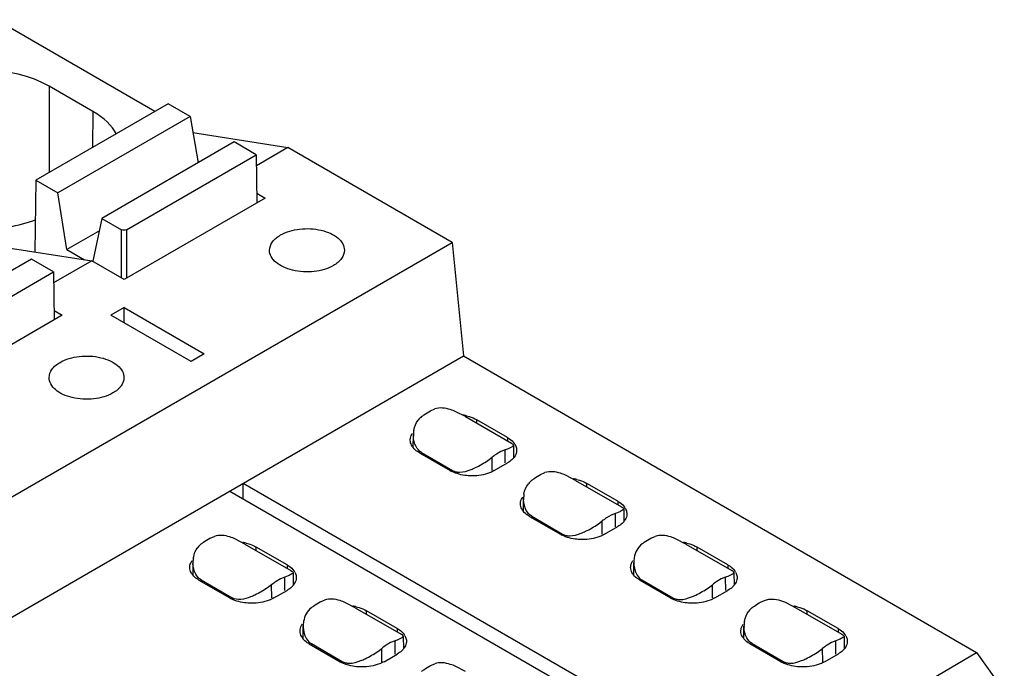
# Model space of a CAD drawing. Header units: inches. Extents: x 0 to 22, y 0 to 17.
# Tile 16 of 51: x 3.4 to 4, y 14.4 to 14.8. Entities that reach past the tile are written whole.
import ezdxf

# ---------------------------------------------------------------- set-up
doc = ezdxf.new("R2010")
doc.units = ezdxf.units.IN
doc.header["$LTSCALE"] = 1.21
doc.header["$MEASUREMENT"] = 0
doc.layers.get('0').update_dxf_attribs({"linetype": 'CONTINUOUS'})

msp = doc.modelspace()

# ---------------------------------------------------------------- linework, layer by layer
at = {"color": 7, "linetype": 'CONTINUOUS'}
for p, q in [((3.48162, 14.73931), (3.3814, 14.79717)), ((3.4148, 14.75531), (3.4148, 14.70073)), ((3.44252, 14.73931), (3.4148, 14.75531)), ((3.48997, 14.74413), (3.40645, 14.6959)), ((3.50389, 14.73609), (3.48997, 14.74413)), ((3.44252, 14.73931), (3.44217, 14.71653)), ((3.50389, 14.73609), (3.42037, 14.68787)), ((3.50389, 14.73609), (3.50897, 14.70688)), ((3.50565, 14.72595), (3.56561, 14.71653)), ((3.53173, 14.72002), (3.44821, 14.67179)), ((3.54565, 14.71198), (3.53173, 14.72002)), ((3.46367, 14.66465), (3.54565, 14.71198)), ((3.54565, 14.71198), (3.5461, 14.68171)), ((3.56561, 14.71653), (3.54575, 14.70506)), ((3.66931, 14.65665), (3.56561, 14.71653)), ((3.40645, 14.6959), (3.40577, 14.65057)), ((3.40645, 14.6959), (3.42037, 14.68787)), ((3.42605, 14.65217), (3.42037, 14.68787)), ((3.54601, 14.68766), (3.55121, 14.68466)), ((3.55121, 14.68466), (3.46213, 14.63322)), ((3.44821, 14.67179), (3.44246, 14.64484)), ((3.44821, 14.67179), (3.46059, 14.66465)), ((3.44655, 14.664), (3.42605, 14.65217)), ((3.46046, 14.63418), (3.46046, 14.66472)), ((3.4638, 14.66472), (3.4638, 14.63418)), ((2.52235, 13.99441), (3.66931, 14.65665)), ((3.66931, 14.65665), (3.67649, 14.585)), ((3.38034, 14.6545), (3.44173, 14.645)), ((3.42605, 14.65217), (3.43726, 14.64569)), ((3.40367, 14.64608), (3.32015, 14.59785)), ((3.41759, 14.63804), (3.40367, 14.64608)), ((3.44173, 14.645), (3.41769, 14.63112)), ((3.46213, 14.63322), (3.44173, 14.645)), ((3.33562, 14.59071), (3.41759, 14.63804)), ((3.41759, 14.63804), (3.41805, 14.60777)), ((3.41796, 14.61372), (3.42316, 14.61072)), ((3.46213, 14.61554), (3.45378, 14.61072)), ((3.46213, 14.60589), (3.46213, 14.61554)), ((3.46213, 14.61554), (3.51281, 14.58628)), ((3.42316, 14.61072), (3.33407, 14.55928)), ((3.50446, 14.58146), (3.45378, 14.61072)), ((2.52953, 13.92276), (3.67649, 14.585)), ((3.51281, 14.58628), (3.50446, 14.58146)), ((3.67649, 14.585), (4.00052, 14.39791)), ((3.65563, 14.55037), (3.65839, 14.55157)), ((3.67771, 14.54673), (3.6717, 14.54985)), ((3.67771, 14.54673), (3.70676, 14.52996)), ((3.68484, 14.54261), (3.68484, 14.54482)), ((3.70433, 14.53357), (3.68484, 14.54482)), ((3.64484, 14.52723), (3.64487, 14.53516)), ((3.70433, 14.53357), (3.70433, 14.53136)), ((3.70287, 14.52588), (3.7001, 14.52469)), ((3.70294, 14.51748), (3.70287, 14.52588)), ((3.70756, 14.52945), (3.70676, 14.52996)), ((3.70783, 14.52822), (3.7081, 14.52873)), ((3.7081, 14.52873), (3.70815, 14.52081)), ((3.64865, 14.52392), (3.66814, 14.51267)), ((3.65004, 14.52406), (3.65004, 14.52312)), ((3.65004, 14.52406), (3.66953, 14.51281)), ((3.69196, 14.51916), (3.69455, 14.52107)), ((3.69458, 14.51267), (3.69455, 14.52107)), ((3.7001, 14.52469), (3.69732, 14.52308)), ((3.69598, 14.51267), (3.70433, 14.51749)), ((3.66953, 14.51214), (3.66953, 14.51281)), ((3.66953, 14.51281), (3.67166, 14.51196)), ((3.72523, 14.51018), (3.72799, 14.51138)), ((3.74731, 14.50654), (3.7413, 14.50966)), ((3.53729, 14.49499), (3.53729, 14.50464)), ((3.84791, 14.32529), (3.53729, 14.50464)), ((3.74731, 14.50654), (3.77636, 14.48977)), ((3.75444, 14.50243), (3.75444, 14.50464)), ((3.77393, 14.49338), (3.75444, 14.50464)), ((3.52894, 14.49981), (3.83956, 14.32047)), ((3.71443, 14.48705), (3.71446, 14.49498)), ((3.77393, 14.49338), (3.77393, 14.49118)), ((3.77769, 14.48854), (3.77775, 14.48063)), ((3.71825, 14.48374), (3.73773, 14.47249)), ((3.71964, 14.48387), (3.71963, 14.48294)), ((3.71964, 14.48387), (3.73913, 14.47262)), ((3.7697, 14.4845), (3.76691, 14.48289)), ((3.77247, 14.4857), (3.7697, 14.4845)), ((3.77462, 14.48652), (3.77247, 14.4857)), ((3.77253, 14.4773), (3.77247, 14.4857)), ((3.76156, 14.47897), (3.76415, 14.48089)), ((3.76418, 14.47248), (3.76415, 14.48089)), ((3.76557, 14.47249), (3.77393, 14.47731)), ((3.51643, 14.47), (3.5192, 14.4712)), ((3.53852, 14.46636), (3.53251, 14.46948)), ((3.73913, 14.47262), (3.73913, 14.47195)), ((3.73913, 14.47262), (3.74125, 14.47177)), ((3.79482, 14.47), (3.79759, 14.4712)), ((3.81691, 14.46636), (3.81089, 14.46948)), ((3.53852, 14.46636), (3.56757, 14.44959)), ((3.54565, 14.46224), (3.54565, 14.46445)), ((3.56513, 14.4532), (3.54565, 14.46445)), ((3.81691, 14.46636), (3.84596, 14.44959)), ((3.82403, 14.46224), (3.82403, 14.46445)), ((3.84352, 14.4532), (3.82403, 14.46445)), ((3.50567, 14.45479), (3.50564, 14.44686)), ((3.56513, 14.4532), (3.56513, 14.45099)), ((3.78403, 14.44686), (3.78406, 14.45479)), ((3.84352, 14.4532), (3.84352, 14.45099)), ((3.56368, 14.44552), (3.56091, 14.44432)), ((3.56583, 14.44634), (3.56368, 14.44552)), ((3.56374, 14.43711), (3.56368, 14.44552)), ((3.5689, 14.44836), (3.56896, 14.44044)), ((3.84207, 14.44552), (3.8393, 14.44432)), ((3.84213, 14.43711), (3.84207, 14.44552)), ((3.84676, 14.44908), (3.84596, 14.44959)), ((3.84703, 14.44785), (3.84729, 14.44836)), ((3.84729, 14.44836), (3.84735, 14.44044)), ((3.50946, 14.44356), (3.52894, 14.4323)), ((3.51084, 14.44275), (3.51085, 14.44369)), ((3.51085, 14.44369), (3.53033, 14.43244)), ((3.55536, 14.4407), (3.55267, 14.43872)), ((3.55539, 14.4323), (3.55536, 14.4407)), ((3.56091, 14.44432), (3.55812, 14.44271)), ((3.78784, 14.44356), (3.80733, 14.4323)), ((3.78924, 14.44369), (3.78923, 14.44275)), ((3.78924, 14.44369), (3.80872, 14.43244)), ((3.83116, 14.43879), (3.83375, 14.4407)), ((3.83378, 14.4323), (3.83375, 14.4407)), ((3.8393, 14.44432), (3.83651, 14.44271)), ((3.53034, 14.43177), (3.53033, 14.43244)), ((3.55678, 14.4323), (3.56513, 14.43713)), ((3.80873, 14.43177), (3.80872, 14.43244)), ((3.80872, 14.43244), (3.81085, 14.43159)), ((3.83517, 14.4323), (3.84352, 14.43713)), ((3.58603, 14.42981), (3.5888, 14.43101)), ((3.60811, 14.42617), (3.6021, 14.42929)), ((3.60811, 14.42617), (3.63716, 14.4094)), ((3.86442, 14.42981), (3.86718, 14.43101)), ((3.8805, 14.42929), (3.8865, 14.42617)), ((3.8865, 14.42617), (3.91555, 14.4094)), ((3.61524, 14.42206), (3.61524, 14.42427)), ((3.63473, 14.41301), (3.61524, 14.42427)), ((3.89363, 14.42206), (3.89363, 14.42427)), ((3.91312, 14.41301), (3.89363, 14.42427)), ((3.57524, 14.40668), (3.57527, 14.41461)), ((3.85363, 14.40668), (3.85366, 14.41461)), ((3.63473, 14.41301), (3.63473, 14.41081)), ((3.63796, 14.40889), (3.63716, 14.4094)), ((3.63824, 14.40767), (3.6385, 14.40817)), ((3.6385, 14.40817), (3.63856, 14.40026)), ((3.91312, 14.41301), (3.91312, 14.41081)), ((3.91689, 14.40817), (3.91695, 14.40026)), ((3.57905, 14.40337), (3.59854, 14.39212)), ((3.58044, 14.4035), (3.58044, 14.40257)), ((3.58044, 14.4035), (3.59993, 14.39225)), ((3.63051, 14.40413), (3.62772, 14.40252)), ((3.63328, 14.40533), (3.63051, 14.40413)), ((3.63334, 14.39693), (3.63328, 14.40533)), ((3.87693, 14.39212), (3.85744, 14.40337)), ((3.85883, 14.4035), (3.85883, 14.40257)), ((3.85883, 14.4035), (3.87832, 14.39225)), ((3.9089, 14.40413), (3.90611, 14.40252)), ((3.91166, 14.40533), (3.9089, 14.40413)), ((3.91381, 14.40615), (3.91166, 14.40533)), ((3.91173, 14.39693), (3.91166, 14.40533)), ((3.62237, 14.3986), (3.62495, 14.40052)), ((3.62499, 14.39211), (3.62496, 14.40052)), ((3.62638, 14.39212), (3.63473, 14.39694)), ((3.8584, 14.31441), (4.00052, 14.39791)), ((3.90075, 14.3986), (3.90334, 14.40052)), ((3.90338, 14.39211), (3.90334, 14.40052)), ((3.91312, 14.39694), (3.90477, 14.39212)), ((4.00052, 14.39791), (4.01805, 14.37335)), ((3.59993, 14.39158), (3.59993, 14.39225)), ((3.59993, 14.39225), (3.60206, 14.39141)), ((3.65563, 14.38963), (3.65839, 14.39083)), ((3.67771, 14.38599), (3.6717, 14.38911)), ((3.87832, 14.39225), (3.87832, 14.39158)), ((3.87832, 14.39225), (3.88045, 14.39141))]:
    msp.add_line(p, q, dxfattribs=at)
for centre, radius, start, end in [((3.65812, 14.53667), 0.0129, 128.60548, 142.19998), ((3.67143, 14.51789), 0.03022, 76.67771, 80.6531), ((3.66205, 14.53511), 0.01719, 170.04128, 179.81751), ((3.6624, 14.5351), 0.01753, 179.79096, 182.4145), ((3.65239, 14.53337), 0.00986, 215.4742, 218.75991), ((3.70133, 14.52465), 0.00895, 29.42888, 35.50282), ((3.71657, 14.49358), 0.03522, 123.13999, 128.69514), ((3.69991, 14.52748), 0.01073, 318.01463, 321.33013), ((3.7006, 14.52693), 0.00985, 321.3334, 324.52712), ((3.67777, 14.52937), 0.01928, 240.03476, 243.47373), ((3.74103, 14.47771), 0.03022, 76.67771, 80.6531), ((3.72772, 14.49649), 0.0129, 128.60548, 142.19998), ((3.73165, 14.49492), 0.01719, 170.04128, 179.81751), ((3.732, 14.49491), 0.01753, 179.79096, 182.4145), ((3.77093, 14.48446), 0.00895, 29.42411, 35.5029), ((3.72198, 14.49318), 0.00986, 215.47421, 218.75999), ((3.78617, 14.4534), 0.03522, 123.13999, 128.69514), ((3.76951, 14.4873), 0.01073, 318.01465, 321.3302), ((3.7702, 14.48674), 0.00985, 321.33348, 324.52712), ((3.74736, 14.48919), 0.01928, 240.03476, 243.47377), ((3.51893, 14.4563), 0.0129, 128.60547, 142.19998), ((3.53224, 14.43752), 0.03022, 76.67771, 80.6531), ((3.81063, 14.43752), 0.03022, 76.67771, 80.6531), ((3.52286, 14.45474), 0.01719, 170.04127, 179.81751), ((3.80124, 14.45474), 0.01718, 170.01213, 179.81827), ((3.5232, 14.45473), 0.01753, 179.79096, 182.4145), ((3.51319, 14.453), 0.00986, 215.4742, 218.75991), ((3.56214, 14.44428), 0.00895, 29.42411, 35.5029), ((3.79158, 14.453), 0.00986, 215.4742, 218.75991), ((3.79358, 14.45104), 0.00854, 223.87166, 232.65089), ((3.84053, 14.44428), 0.00895, 29.42888, 35.50282), ((3.57738, 14.41322), 0.03522, 123.13999, 128.69514), ((3.56072, 14.44711), 0.01073, 318.01466, 321.3302), ((3.56141, 14.44656), 0.00985, 321.33348, 324.52712), ((3.79321, 14.45055), 0.00793, 232.67475, 239.95269), ((3.85577, 14.41322), 0.03522, 123.13999, 128.69514), ((3.83911, 14.44711), 0.01073, 318.01463, 321.33013), ((3.8398, 14.44656), 0.00985, 321.3334, 324.52712), ((3.53857, 14.449), 0.01928, 240.03476, 243.47377), ((3.81696, 14.449), 0.01928, 240.03476, 243.47373), ((3.60183, 14.39734), 0.03022, 76.67771, 80.6531), ((3.86691, 14.41612), 0.0129, 128.60548, 142.19998), ((3.88022, 14.39734), 0.03022, 76.67772, 80.65357), ((3.59245, 14.41455), 0.01718, 170.01213, 179.81827), ((3.87084, 14.41455), 0.01719, 170.04128, 179.81751), ((3.87119, 14.41455), 0.01753, 179.79096, 182.4145), ((3.63173, 14.40409), 0.00895, 29.42881, 35.50282), ((3.91012, 14.40409), 0.00895, 29.42411, 35.5029), ((3.58279, 14.41281), 0.00986, 215.47421, 218.75999), ((3.58479, 14.41085), 0.00854, 223.87166, 232.65079), ((3.58441, 14.41037), 0.00793, 232.67466, 239.95268), ((3.64697, 14.37303), 0.03522, 123.13999, 128.69514), ((3.86118, 14.41281), 0.00986, 215.47421, 218.75999), ((3.92536, 14.37303), 0.03522, 123.13999, 128.69514), ((3.63032, 14.40693), 0.01073, 318.01465, 321.3302), ((3.631, 14.40638), 0.00985, 321.33348, 324.52712), ((3.9087, 14.40693), 0.01073, 318.01465, 321.3302), ((3.90939, 14.40638), 0.00985, 321.33348, 324.52712), ((3.60817, 14.40882), 0.01928, 240.03476, 243.47377), ((3.88656, 14.40882), 0.01928, 240.03476, 243.47377)]:
    msp.add_arc(centre, radius, start, end, dxfattribs=at)
for centre, ratio, start_param, end_param in [((3.37305, 14.7312), 0.577431, 0.785436, 2.356156), ((3.40075, 14.7152), 0.577343, 0.291561, 0.78536), ((3.37305, 14.6992), 0.577431, -1.623029, -0.968842)]:
    msp.add_ellipse(centre, major_axis=(0.05906, 0), ratio=ratio, start_param=start_param, end_param=end_param, dxfattribs=at)
for points, knots in [([(3.46367, 14.66465), (3.46322, 14.66439), (3.46213, 14.66427), (3.46104, 14.66439), (3.46059, 14.66465)], [0, 0, 0, 0, 0.5, 1, 1, 1, 1]), ([(3.56096, 14.66135), (3.56461, 14.66346), (3.57335, 14.66582), (3.58439, 14.66526), (3.5925, 14.66256), (3.59725, 14.65967), (3.60046, 14.65601), (3.60128, 14.65307), (3.60128, 14.6517)], [0, 0, 0, 0, 0.269931, 0.561319, 0.695461, 0.813132, 0.912847, 1, 1, 1, 1]), ([(3.55404, 14.6517), (3.55404, 14.65354), (3.55565, 14.65765), (3.559, 14.66022), (3.56096, 14.66135)], [0, 0, 0, 0, 0.449251, 1, 1, 1, 1]), ([(3.59436, 14.64206), (3.59071, 14.63995), (3.58197, 14.63759), (3.57093, 14.63814), (3.56282, 14.64085), (3.55808, 14.64374), (3.55486, 14.64739), (3.55404, 14.65034), (3.55404, 14.6517)], [0, 0, 0, 0, 0.269931, 0.561319, 0.695461, 0.813132, 0.912847, 1, 1, 1, 1]), ([(3.60128, 14.6517), (3.60128, 14.64986), (3.59967, 14.64576), (3.59632, 14.64319), (3.59436, 14.64206)], [0, 0, 0, 0, 0.449251, 1, 1, 1, 1]), ([(3.42176, 14.58098), (3.42542, 14.58309), (3.43415, 14.58545), (3.4452, 14.58489), (3.45331, 14.58219), (3.45805, 14.5793), (3.46126, 14.57565), (3.46209, 14.5727), (3.46209, 14.57134)], [0, 0, 0, 0, 0.269931, 0.561319, 0.695461, 0.813132, 0.912847, 1, 1, 1, 1]), ([(3.41485, 14.57134), (3.41484, 14.57318), (3.41645, 14.57728), (3.41981, 14.57985), (3.42176, 14.58098)], [0, 0, 0, 0, 0.449251, 1, 1, 1, 1]), ([(3.45517, 14.56169), (3.45152, 14.55958), (3.44278, 14.55722), (3.43173, 14.55778), (3.42363, 14.56048), (3.41888, 14.56337), (3.41567, 14.56702), (3.41485, 14.56997), (3.41485, 14.57134)], [0, 0, 0, 0, 0.269931, 0.561319, 0.695461, 0.813132, 0.912847, 1, 1, 1, 1]), ([(3.46209, 14.57134), (3.46209, 14.5695), (3.46048, 14.56539), (3.45712, 14.56282), (3.45517, 14.56169)], [0, 0, 0, 0, 0.449251, 1, 1, 1, 1]), ([(3.65007, 14.54676), (3.65052, 14.54712), (3.65228, 14.54845), (3.65417, 14.54963), (3.65563, 14.55037)], [0, 0, 0, 0, 0.260914, 1, 1, 1, 1]), ([(3.6717, 14.54985), (3.67055, 14.55035), (3.66638, 14.55198), (3.66146, 14.55267), (3.65839, 14.55157)], [0, 0, 0, 0, 0.278237, 1, 1, 1, 1]), ([(3.6784, 14.5473), (3.67899, 14.54716), (3.68121, 14.54655), (3.68337, 14.54567), (3.68484, 14.54482)], [0, 0, 0, 0, 0.264471, 1, 1, 1, 1]), ([(3.64289, 14.53196), (3.64289, 14.53233), (3.64301, 14.53387), (3.64368, 14.53533), (3.64436, 14.53628)], [0, 0, 0, 0, 0.24068, 1, 1, 1, 1]), ([(3.64436, 14.52765), (3.64412, 14.52798), (3.64331, 14.52928), (3.64289, 14.53084), (3.64289, 14.53196)], [0, 0, 0, 0, 0.266182, 1, 1, 1, 1]), ([(3.70433, 14.53357), (3.70477, 14.53331), (3.70638, 14.53229), (3.70781, 14.53098), (3.70862, 14.52985)], [0, 0, 0, 0, 0.270726, 1, 1, 1, 1]), ([(3.64865, 14.52392), (3.64825, 14.52415), (3.6468, 14.52507), (3.64549, 14.52622), (3.6447, 14.52719)], [0, 0, 0, 0, 0.268093, 1, 1, 1, 1]), ([(3.70287, 14.52588), (3.70398, 14.52628), (3.70566, 14.52696), (3.70737, 14.52776), (3.70783, 14.52822)], [0, 0, 0, 0, 0.642308, 1, 1, 1, 1]), ([(3.7081, 14.52873), (3.70809, 14.52879), (3.70803, 14.52909), (3.70776, 14.5293), (3.70756, 14.52945)], [0, 0, 0, 0, 0.191623, 1, 1, 1, 1]), ([(3.71009, 14.52553), (3.71009, 14.52516), (3.70996, 14.52363), (3.70929, 14.52216), (3.70862, 14.52122)], [0, 0, 0, 0, 0.24068, 1, 1, 1, 1]), ([(3.70913, 14.52905), (3.70928, 14.52877), (3.70983, 14.52767), (3.71009, 14.52643), (3.71009, 14.52553)], [0, 0, 0, 0, 0.261016, 1, 1, 1, 1]), ([(3.68128, 14.51335), (3.68221, 14.51372), (3.68592, 14.51536), (3.68945, 14.51742), (3.69196, 14.51916)], [0, 0, 0, 0, 0.246378, 1, 1, 1, 1]), ([(3.70789, 14.5203), (3.70765, 14.52004), (3.70658, 14.51896), (3.70533, 14.51807), (3.70433, 14.51749)], [0, 0, 0, 0, 0.23511, 1, 1, 1, 1]), ([(3.67166, 14.51196), (3.67241, 14.51178), (3.6757, 14.51145), (3.67895, 14.51243), (3.68128, 14.51335)], [0, 0, 0, 0, 0.235812, 1, 1, 1, 1]), ([(3.68206, 14.50934), (3.68089, 14.50934), (3.67648, 14.50957), (3.67207, 14.51067), (3.66916, 14.51212)], [0, 0, 0, 0, 0.263914, 1, 1, 1, 1]), ([(3.69598, 14.51267), (3.69503, 14.51212), (3.69065, 14.5101), (3.68576, 14.50934), (3.68206, 14.50934)], [0, 0, 0, 0, 0.228788, 1, 1, 1, 1]), ([(3.71967, 14.50657), (3.72012, 14.50693), (3.72188, 14.50827), (3.72377, 14.50945), (3.72523, 14.51018)], [0, 0, 0, 0, 0.260914, 1, 1, 1, 1]), ([(3.7413, 14.50966), (3.74015, 14.51017), (3.73598, 14.51179), (3.73106, 14.51249), (3.72799, 14.51138)], [0, 0, 0, 0, 0.278237, 1, 1, 1, 1]), ([(3.74799, 14.50711), (3.74859, 14.50697), (3.75081, 14.50637), (3.75297, 14.50548), (3.75444, 14.50464)], [0, 0, 0, 0, 0.264471, 1, 1, 1, 1]), ([(3.71248, 14.49178), (3.71248, 14.49215), (3.71261, 14.49368), (3.71328, 14.49514), (3.71396, 14.49609)], [0, 0, 0, 0, 0.24068, 1, 1, 1, 1]), ([(3.71396, 14.48746), (3.71372, 14.48779), (3.71291, 14.4891), (3.71248, 14.49065), (3.71248, 14.49178)], [0, 0, 0, 0, 0.266182, 1, 1, 1, 1]), ([(3.77393, 14.49338), (3.77437, 14.49313), (3.77597, 14.49211), (3.77741, 14.49079), (3.77822, 14.48966)], [0, 0, 0, 0, 0.270726, 1, 1, 1, 1]), ([(3.77769, 14.48854), (3.7777, 14.48816), (3.77644, 14.48729), (3.77542, 14.48685), (3.77462, 14.48652)], [0, 0, 0, 0, 0.310349, 1, 1, 1, 1]), ([(3.77636, 14.48977), (3.77668, 14.48959), (3.77717, 14.4893), (3.77762, 14.48886), (3.77768, 14.48866)], [0, 0, 0, 0, 0.636074, 1, 1, 1, 1]), ([(3.77873, 14.48886), (3.77888, 14.48858), (3.77942, 14.48749), (3.77969, 14.48625), (3.77969, 14.48535)], [0, 0, 0, 0, 0.261012, 1, 1, 1, 1]), ([(3.71825, 14.48374), (3.71785, 14.48397), (3.7164, 14.48488), (3.71508, 14.48603), (3.7143, 14.48701)], [0, 0, 0, 0, 0.268093, 1, 1, 1, 1]), ([(3.77969, 14.48535), (3.77969, 14.48498), (3.77956, 14.48344), (3.77889, 14.48198), (3.77822, 14.48103)], [0, 0, 0, 0, 0.24068, 1, 1, 1, 1]), ([(3.75087, 14.47317), (3.7518, 14.47353), (3.75552, 14.47517), (3.75904, 14.47724), (3.76156, 14.47897)], [0, 0, 0, 0, 0.246378, 1, 1, 1, 1]), ([(3.77748, 14.48012), (3.77725, 14.47986), (3.77618, 14.47878), (3.77493, 14.47789), (3.77393, 14.47731)], [0, 0, 0, 0, 0.23511, 1, 1, 1, 1]), ([(3.51088, 14.46639), (3.51133, 14.46675), (3.51309, 14.46808), (3.51498, 14.46926), (3.51643, 14.47)], [0, 0, 0, 0, 0.260914, 1, 1, 1, 1]), ([(3.53251, 14.46948), (3.53136, 14.46998), (3.52719, 14.47161), (3.52227, 14.4723), (3.5192, 14.4712)], [0, 0, 0, 0, 0.278237, 1, 1, 1, 1]), ([(3.75165, 14.46916), (3.75049, 14.46916), (3.74608, 14.46939), (3.74166, 14.47049), (3.73875, 14.47194)], [0, 0, 0, 0, 0.263914, 1, 1, 1, 1]), ([(3.74125, 14.47177), (3.742, 14.47159), (3.7453, 14.47127), (3.74855, 14.47225), (3.75087, 14.47317)], [0, 0, 0, 0, 0.235812, 1, 1, 1, 1]), ([(3.76557, 14.47249), (3.76462, 14.47194), (3.76025, 14.46991), (3.75536, 14.46916), (3.75165, 14.46916)], [0, 0, 0, 0, 0.228788, 1, 1, 1, 1]), ([(3.78927, 14.46639), (3.78972, 14.46675), (3.79148, 14.46808), (3.79336, 14.46926), (3.79482, 14.47)], [0, 0, 0, 0, 0.260914, 1, 1, 1, 1]), ([(3.81089, 14.46948), (3.80974, 14.46998), (3.80558, 14.47161), (3.80066, 14.4723), (3.79759, 14.4712)], [0, 0, 0, 0, 0.278237, 1, 1, 1, 1]), ([(3.5392, 14.46693), (3.5398, 14.46679), (3.54202, 14.46618), (3.54418, 14.4653), (3.54565, 14.46445)], [0, 0, 0, 0, 0.264471, 1, 1, 1, 1]), ([(3.78927, 14.46639), (3.78794, 14.46533), (3.78571, 14.46266), (3.78462, 14.45938), (3.78432, 14.45772)], [0, 0, 0, 0, 0.499882, 1, 1, 1, 1]), ([(3.81759, 14.46693), (3.81818, 14.46679), (3.82041, 14.46618), (3.82257, 14.4653), (3.82403, 14.46445)], [0, 0, 0, 0, 0.264471, 1, 1, 1, 1]), ([(3.50369, 14.45159), (3.50369, 14.45196), (3.50382, 14.4535), (3.50449, 14.45496), (3.50516, 14.45591)], [0, 0, 0, 0, 0.24068, 1, 1, 1, 1]), ([(3.50516, 14.44728), (3.50493, 14.44761), (3.50412, 14.44891), (3.50369, 14.45047), (3.50369, 14.45159)], [0, 0, 0, 0, 0.266182, 1, 1, 1, 1]), ([(3.56513, 14.4532), (3.56558, 14.45294), (3.56718, 14.45192), (3.56862, 14.45061), (3.56942, 14.44948)], [0, 0, 0, 0, 0.270726, 1, 1, 1, 1]), ([(3.78208, 14.45159), (3.78208, 14.45196), (3.78221, 14.4535), (3.78288, 14.45496), (3.78355, 14.45591)], [0, 0, 0, 0, 0.24068, 1, 1, 1, 1]), ([(3.78355, 14.44728), (3.78332, 14.44761), (3.78251, 14.44891), (3.78208, 14.45047), (3.78208, 14.45159)], [0, 0, 0, 0, 0.266182, 1, 1, 1, 1]), ([(3.78406, 14.45479), (3.78406, 14.45391), (3.7843, 14.45047), (3.78564, 14.44697), (3.78742, 14.44512)], [0, 0, 0, 0, 0.257044, 1, 1, 1, 1]), ([(3.84352, 14.4532), (3.84397, 14.45294), (3.84557, 14.45192), (3.84701, 14.45061), (3.84781, 14.44948)], [0, 0, 0, 0, 0.270726, 1, 1, 1, 1]), ([(3.50946, 14.44356), (3.50906, 14.44378), (3.50761, 14.4447), (3.50629, 14.44585), (3.50551, 14.44683)], [0, 0, 0, 0, 0.268093, 1, 1, 1, 1]), ([(3.5689, 14.44836), (3.5689, 14.44797), (3.56765, 14.4471), (3.56662, 14.44667), (3.56583, 14.44634)], [0, 0, 0, 0, 0.310349, 1, 1, 1, 1]), ([(3.56757, 14.44959), (3.56789, 14.4494), (3.56838, 14.44912), (3.56883, 14.44868), (3.56889, 14.44847)], [0, 0, 0, 0, 0.636074, 1, 1, 1, 1]), ([(3.5709, 14.44516), (3.5709, 14.44479), (3.57077, 14.44326), (3.5701, 14.4418), (3.56942, 14.44085)], [0, 0, 0, 0, 0.24068, 1, 1, 1, 1]), ([(3.56993, 14.44868), (3.57009, 14.4484), (3.57063, 14.4473), (3.5709, 14.44607), (3.5709, 14.44516)], [0, 0, 0, 0, 0.261012, 1, 1, 1, 1]), ([(3.78784, 14.44356), (3.78745, 14.44378), (3.786, 14.4447), (3.78468, 14.44585), (3.78389, 14.44683)], [0, 0, 0, 0, 0.268093, 1, 1, 1, 1]), ([(3.84207, 14.44552), (3.84318, 14.44591), (3.84486, 14.44659), (3.84656, 14.44739), (3.84703, 14.44785)], [0, 0, 0, 0, 0.642308, 1, 1, 1, 1]), ([(3.84729, 14.44836), (3.84729, 14.44842), (3.84722, 14.44872), (3.84695, 14.44893), (3.84676, 14.44908)], [0, 0, 0, 0, 0.191623, 1, 1, 1, 1]), ([(3.84929, 14.44516), (3.84929, 14.44479), (3.84916, 14.44326), (3.84849, 14.4418), (3.84781, 14.44085)], [0, 0, 0, 0, 0.24068, 1, 1, 1, 1]), ([(3.84832, 14.44868), (3.84848, 14.4484), (3.84902, 14.4473), (3.84929, 14.44607), (3.84929, 14.44516)], [0, 0, 0, 0, 0.261016, 1, 1, 1, 1]), ([(3.55267, 14.43872), (3.55017, 14.437), (3.54668, 14.43497), (3.543, 14.43334), (3.54208, 14.43298)], [0, 0, 0, 0, 0.753722, 1, 1, 1, 1]), ([(3.56869, 14.43994), (3.56845, 14.43967), (3.56739, 14.43859), (3.56614, 14.4377), (3.56513, 14.43713)], [0, 0, 0, 0, 0.23511, 1, 1, 1, 1]), ([(3.82047, 14.43298), (3.8214, 14.43335), (3.82512, 14.43499), (3.82864, 14.43705), (3.83116, 14.43879)], [0, 0, 0, 0, 0.246378, 1, 1, 1, 1]), ([(3.84708, 14.43994), (3.84684, 14.43967), (3.84578, 14.43859), (3.84453, 14.4377), (3.84352, 14.43713)], [0, 0, 0, 0, 0.23511, 1, 1, 1, 1]), ([(3.54208, 14.43298), (3.54011, 14.43221), (3.53627, 14.43095), (3.53198, 14.43149), (3.53033, 14.43244)], [0, 0, 0, 0, 0.526466, 1, 1, 1, 1]), ([(3.55678, 14.4323), (3.55583, 14.43175), (3.55146, 14.42973), (3.54657, 14.42897), (3.54286, 14.42897)], [0, 0, 0, 0, 0.228788, 1, 1, 1, 1]), ([(3.6021, 14.42929), (3.60095, 14.4298), (3.59679, 14.43142), (3.59187, 14.43212), (3.5888, 14.43101)], [0, 0, 0, 0, 0.278237, 1, 1, 1, 1]), ([(3.81085, 14.43159), (3.8116, 14.43141), (3.81489, 14.43108), (3.81814, 14.43207), (3.82047, 14.43298)], [0, 0, 0, 0, 0.235812, 1, 1, 1, 1]), ([(3.83517, 14.4323), (3.83422, 14.43175), (3.82985, 14.42973), (3.82495, 14.42897), (3.82125, 14.42897)], [0, 0, 0, 0, 0.228788, 1, 1, 1, 1]), ([(3.54286, 14.42897), (3.5417, 14.42897), (3.53729, 14.4292), (3.53287, 14.4303), (3.52996, 14.43176)], [0, 0, 0, 0, 0.263914, 1, 1, 1, 1]), ([(3.58048, 14.4262), (3.57915, 14.42515), (3.57692, 14.42247), (3.57582, 14.4192), (3.57553, 14.41753)], [0, 0, 0, 0, 0.499882, 1, 1, 1, 1]), ([(3.58048, 14.4262), (3.58093, 14.42656), (3.58269, 14.4279), (3.58457, 14.42908), (3.58603, 14.42981)], [0, 0, 0, 0, 0.260914, 1, 1, 1, 1]), ([(3.6088, 14.42674), (3.60939, 14.4266), (3.61162, 14.426), (3.61377, 14.42511), (3.61524, 14.42427)], [0, 0, 0, 0, 0.264471, 1, 1, 1, 1]), ([(3.82125, 14.42897), (3.82008, 14.42897), (3.81568, 14.4292), (3.81126, 14.4303), (3.80835, 14.43176)], [0, 0, 0, 0, 0.263914, 1, 1, 1, 1]), ([(3.85886, 14.4262), (3.85932, 14.42656), (3.86107, 14.4279), (3.86296, 14.42908), (3.86442, 14.42981)], [0, 0, 0, 0, 0.260914, 1, 1, 1, 1]), ([(3.86718, 14.43101), (3.86814, 14.43136), (3.87268, 14.43218), (3.87727, 14.43071), (3.8805, 14.42929)], [0, 0, 0, 0, 0.223554, 1, 1, 1, 1]), ([(3.88719, 14.42674), (3.88778, 14.4266), (3.89001, 14.426), (3.89216, 14.42511), (3.89363, 14.42427)], [0, 0, 0, 0, 0.264471, 1, 1, 1, 1]), ([(3.57329, 14.41141), (3.57329, 14.41178), (3.57342, 14.41331), (3.57409, 14.41477), (3.57476, 14.41572)], [0, 0, 0, 0, 0.24068, 1, 1, 1, 1]), ([(3.57527, 14.41461), (3.57527, 14.41372), (3.57551, 14.41029), (3.57685, 14.40678), (3.57863, 14.40493)], [0, 0, 0, 0, 0.257044, 1, 1, 1, 1]), ([(3.85168, 14.41141), (3.85168, 14.41178), (3.85181, 14.41331), (3.85247, 14.41477), (3.85315, 14.41572)], [0, 0, 0, 0, 0.24068, 1, 1, 1, 1]), ([(3.57476, 14.40709), (3.57453, 14.40742), (3.57372, 14.40873), (3.57329, 14.41028), (3.57329, 14.41141)], [0, 0, 0, 0, 0.266182, 1, 1, 1, 1]), ([(3.63328, 14.40533), (3.63438, 14.40573), (3.63606, 14.4064), (3.63777, 14.40721), (3.63824, 14.40767)], [0, 0, 0, 0, 0.642308, 1, 1, 1, 1]), ([(3.63473, 14.41301), (3.63518, 14.41276), (3.63678, 14.41174), (3.63822, 14.41042), (3.63902, 14.40929)], [0, 0, 0, 0, 0.270726, 1, 1, 1, 1]), ([(3.6385, 14.40817), (3.6385, 14.40823), (3.63843, 14.40854), (3.63816, 14.40875), (3.63796, 14.40889)], [0, 0, 0, 0, 0.191623, 1, 1, 1, 1]), ([(3.63953, 14.40849), (3.63969, 14.40822), (3.64023, 14.40712), (3.6405, 14.40588), (3.6405, 14.40498)], [0, 0, 0, 0, 0.261016, 1, 1, 1, 1]), ([(3.85315, 14.40709), (3.85291, 14.40742), (3.8521, 14.40873), (3.85168, 14.41028), (3.85168, 14.41141)], [0, 0, 0, 0, 0.266182, 1, 1, 1, 1]), ([(3.91312, 14.41301), (3.91356, 14.41276), (3.91517, 14.41174), (3.91661, 14.41042), (3.91741, 14.40929)], [0, 0, 0, 0, 0.270726, 1, 1, 1, 1]), ([(3.91689, 14.40817), (3.91689, 14.40779), (3.91564, 14.40692), (3.91461, 14.40648), (3.91381, 14.40615)], [0, 0, 0, 0, 0.310349, 1, 1, 1, 1]), ([(3.91555, 14.4094), (3.91587, 14.40922), (3.91637, 14.40893), (3.91682, 14.40849), (3.91687, 14.40829)], [0, 0, 0, 0, 0.636074, 1, 1, 1, 1]), ([(3.91792, 14.40849), (3.91808, 14.40821), (3.91862, 14.40712), (3.91888, 14.40588), (3.91888, 14.40498)], [0, 0, 0, 0, 0.261012, 1, 1, 1, 1]), ([(3.57905, 14.40337), (3.57866, 14.4036), (3.5772, 14.40451), (3.57589, 14.40566), (3.5751, 14.40664)], [0, 0, 0, 0, 0.268093, 1, 1, 1, 1]), ([(3.6405, 14.40498), (3.6405, 14.40461), (3.64037, 14.40307), (3.6397, 14.40161), (3.63902, 14.40066)], [0, 0, 0, 0, 0.24068, 1, 1, 1, 1]), ([(3.85744, 14.40337), (3.85704, 14.4036), (3.85559, 14.40451), (3.85428, 14.40566), (3.85349, 14.40664)], [0, 0, 0, 0, 0.268093, 1, 1, 1, 1]), ([(3.91888, 14.40498), (3.91888, 14.40461), (3.91876, 14.40307), (3.91809, 14.40161), (3.91741, 14.40066)], [0, 0, 0, 0, 0.24068, 1, 1, 1, 1]), ([(3.61168, 14.3928), (3.61261, 14.39316), (3.61633, 14.3948), (3.61985, 14.39687), (3.62237, 14.3986)], [0, 0, 0, 0, 0.246378, 1, 1, 1, 1]), ([(3.63829, 14.39975), (3.63805, 14.39949), (3.63698, 14.39841), (3.63573, 14.39752), (3.63473, 14.39694)], [0, 0, 0, 0, 0.23511, 1, 1, 1, 1]), ([(3.89007, 14.3928), (3.891, 14.39316), (3.89471, 14.3948), (3.89824, 14.39687), (3.90075, 14.3986)], [0, 0, 0, 0, 0.246378, 1, 1, 1, 1]), ([(3.91668, 14.39975), (3.91644, 14.39949), (3.91537, 14.39841), (3.91412, 14.39752), (3.91312, 14.39694)], [0, 0, 0, 0, 0.23511, 1, 1, 1, 1]), ([(3.61246, 14.38879), (3.61129, 14.38879), (3.60688, 14.38902), (3.60247, 14.39012), (3.59956, 14.39157)], [0, 0, 0, 0, 0.263914, 1, 1, 1, 1]), ([(3.60206, 14.39141), (3.60281, 14.39122), (3.6061, 14.3909), (3.60935, 14.39188), (3.61168, 14.3928)], [0, 0, 0, 0, 0.235812, 1, 1, 1, 1]), ([(3.62638, 14.39212), (3.62543, 14.39157), (3.62106, 14.38954), (3.61616, 14.38879), (3.61246, 14.38879)], [0, 0, 0, 0, 0.228788, 1, 1, 1, 1]), ([(3.65007, 14.38602), (3.65052, 14.38638), (3.65228, 14.38772), (3.65417, 14.38889), (3.65563, 14.38963)], [0, 0, 0, 0, 0.260914, 1, 1, 1, 1]), ([(3.6717, 14.38911), (3.67055, 14.38961), (3.66638, 14.39124), (3.66146, 14.39193), (3.65839, 14.39083)], [0, 0, 0, 0, 0.278237, 1, 1, 1, 1]), ([(3.89085, 14.38879), (3.88968, 14.38879), (3.88527, 14.38902), (3.88086, 14.39012), (3.87795, 14.39157)], [0, 0, 0, 0, 0.263914, 1, 1, 1, 1]), ([(3.88045, 14.39141), (3.8812, 14.39122), (3.88449, 14.3909), (3.88774, 14.39188), (3.89007, 14.3928)], [0, 0, 0, 0, 0.235812, 1, 1, 1, 1]), ([(3.90477, 14.39212), (3.90382, 14.39157), (3.89945, 14.38954), (3.89455, 14.38879), (3.89085, 14.38879)], [0, 0, 0, 0, 0.228788, 1, 1, 1, 1])]:
    msp.add_open_spline(points, degree=3, knots=knots, dxfattribs=at)
for points in [[(3.64513, 14.53808), (3.64554, 14.5404), (3.64648, 14.54272), (3.64793, 14.54458)], [(3.64657, 14.52779), (3.64551, 14.52979), (3.64498, 14.5321), (3.64488, 14.53436)], [(3.65004, 14.52406), (3.64857, 14.52491), (3.64738, 14.5263), (3.64657, 14.52779)], [(3.71472, 14.4979), (3.71513, 14.50022), (3.71608, 14.50253), (3.71753, 14.5044)], [(3.71617, 14.48761), (3.71511, 14.4896), (3.71457, 14.49192), (3.71448, 14.49418)], [(3.71964, 14.48387), (3.71817, 14.48472), (3.71697, 14.48611), (3.71617, 14.48761)], [(3.50593, 14.45771), (3.50634, 14.46003), (3.50729, 14.46235), (3.50873, 14.46421)], [(3.50738, 14.44742), (3.50631, 14.44942), (3.50578, 14.45173), (3.50569, 14.45399)], [(3.51085, 14.44369), (3.50938, 14.44454), (3.50818, 14.44593), (3.50738, 14.44742)], [(3.85392, 14.41753), (3.85433, 14.41985), (3.85527, 14.42216), (3.85672, 14.42403)], [(3.85537, 14.40724), (3.8543, 14.40923), (3.85377, 14.41155), (3.85367, 14.41381)], [(3.85883, 14.4035), (3.85736, 14.40435), (3.85617, 14.40574), (3.85537, 14.40724)]]:
    msp.add_open_spline(points, degree=3, dxfattribs=at)

doc.saveas('drawing.dxf')
